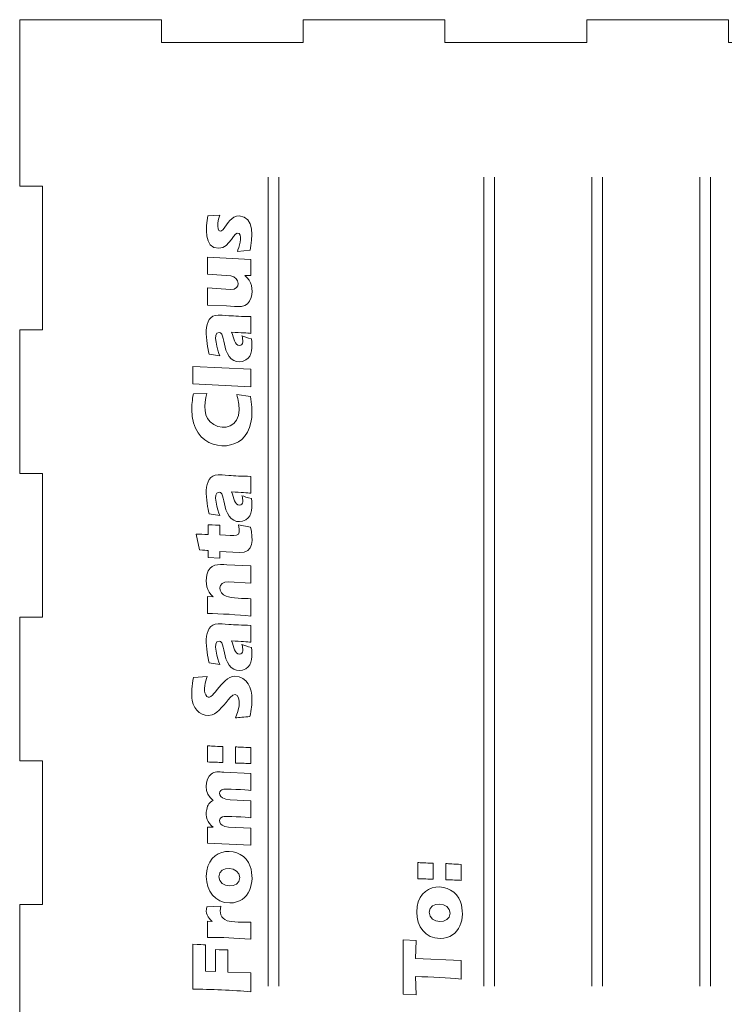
# Model space of a CAD drawing. Header units: millimetres. Extents: x -470 to 529, y -880 to 815.
# Tile 107 of 116: x -40 to 53, y 681 to 811. Entities that reach past the tile are written whole.
import ezdxf

# ---------------------------------------------------------------- set-up
doc = ezdxf.new("R2010")
doc.units = ezdxf.units.MM
doc.header["$MEASUREMENT"] = 0
doc.layers.add('Layer 1', color=7, linetype='Continuous')

msp = doc.modelspace()

# ---------------------------------------------------------------- linework, layer by layer
at = {"layer": 'Layer 1', "lineweight": 9}
msp.add_open_spline([(71.9572, 521.08), (71.9572, 521.08), (71.9572, 524.08), (71.9572, 524.08), (71.9572, 524.08), (71.9572, 524.08), (53.3206, 524.08), (53.3206, 524.08), (53.3206, 524.08), (53.3206, 524.08), (53.3206, 521.08), (53.3206, 521.08), (53.3206, 521.08), (53.3206, 521.08), (34.6842, 521.08), (34.6842, 521.08), (34.6842, 521.08), (34.6842, 521.08), (34.6842, 524.08), (34.6842, 524.08), (34.6842, 524.08), (34.6842, 524.08), (16.0478, 524.08), (16.0478, 524.08), (16.0478, 524.08), (16.0478, 524.08), (16.0478, 521.08), (16.0478, 521.08), (16.0478, 521.08), (16.0478, 521.08), (-2.5886, 521.08), (-2.5886, 521.08), (-2.5886, 521.08), (-2.5886, 521.08), (-2.5886, 524.08), (-2.5886, 524.08), (-2.5886, 524.08), (-2.5886, 524.08), (-21.2252, 524.08), (-21.2252, 524.08), (-21.2252, 524.08), (-21.2252, 524.08), (-21.2252, 521.08), (-21.2252, 521.08), (-21.2252, 521.08), (-21.2252, 521.08), (-39.8614, 521.08), (-39.8614, 521.08), (-39.8614, 521.08), (-39.8614, 521.08), (-39.8614, 542.977), (-39.8614, 542.977), (-39.8614, 542.977), (-39.8614, 542.977), (-36.8614, 542.977), (-36.8614, 542.977), (-36.8614, 542.977), (-36.8614, 542.977), (-36.8614, 561.8739), (-36.8614, 561.8739), (-36.8614, 561.8739), (-36.8614, 561.8739), (-39.8614, 561.8739), (-39.8614, 561.8739), (-39.8614, 561.8739), (-39.8614, 561.8739), (-39.8614, 580.7709), (-39.8614, 580.7709), (-39.8614, 580.7709), (-39.8614, 580.7709), (-36.8614, 580.7709), (-36.8614, 580.7709), (-36.8614, 580.7709), (-36.8614, 580.7709), (-36.8614, 599.6681), (-36.8614, 599.6681), (-36.8614, 599.6681), (-36.8614, 599.6681), (-39.8614, 599.6681), (-39.8614, 599.6681), (-39.8614, 599.6681), (-39.8614, 599.6681), (-39.8614, 618.5652), (-39.8614, 618.5652), (-39.8614, 618.5652), (-39.8614, 618.5652), (-36.8614, 618.5652), (-36.8614, 618.5652), (-36.8614, 618.5652), (-36.8614, 618.5652), (-36.8614, 637.4625), (-36.8614, 637.4625), (-36.8614, 637.4625), (-36.8614, 637.4625), (-39.8614, 637.4625), (-39.8614, 637.4625), (-39.8614, 637.4625), (-39.8614, 637.4625), (-39.8614, 656.3597), (-39.8614, 656.3597), (-39.8614, 656.3597), (-39.8614, 656.3597), (-36.8614, 656.3597), (-36.8614, 656.3597), (-36.8614, 656.3597), (-36.8614, 656.3597), (-36.8614, 675.2568), (-36.8614, 675.2568), (-36.8614, 675.2568), (-36.8614, 675.2568), (-39.8614, 675.2568), (-39.8614, 675.2568), (-39.8614, 675.2568), (-39.8614, 675.2568), (-39.8614, 694.154), (-39.8614, 694.154), (-39.8614, 694.154), (-39.8614, 694.154), (-36.8614, 694.154), (-36.8614, 694.154), (-36.8614, 694.154), (-36.8614, 694.154), (-36.8614, 713.0513), (-36.8614, 713.0513), (-36.8614, 713.0513), (-36.8614, 713.0513), (-39.8614, 713.0513), (-39.8614, 713.0513), (-39.8614, 713.0513), (-39.8614, 713.0513), (-39.8614, 731.9483), (-39.8614, 731.9483), (-39.8614, 731.9483), (-39.8614, 731.9483), (-36.8614, 731.9483), (-36.8614, 731.9483), (-36.8614, 731.9483), (-36.8614, 731.9483), (-36.8614, 750.8453), (-36.8614, 750.8453), (-36.8614, 750.8453), (-36.8614, 750.8453), (-39.8614, 750.8453), (-39.8614, 750.8453), (-39.8614, 750.8453), (-39.8614, 750.8453), (-39.8614, 769.7423), (-39.8614, 769.7423), (-39.8614, 769.7423), (-39.8614, 769.7423), (-36.8614, 769.7423), (-36.8614, 769.7423), (-36.8614, 769.7423), (-36.8614, 769.7423), (-36.8614, 788.6392), (-36.8614, 788.6392), (-36.8614, 788.6392), (-36.8614, 788.6392), (-39.8614, 788.6392), (-39.8614, 788.6392), (-39.8614, 788.6392), (-39.8614, 788.6392), (-39.8614, 810.5362), (-39.8614, 810.5362), (-39.8614, 810.5362), (-39.8614, 810.5362), (-21.2252, 810.5362), (-21.2252, 810.5362), (-21.2252, 810.5362), (-21.2252, 810.5362), (-21.2252, 807.5362), (-21.2252, 807.5362), (-21.2252, 807.5362), (-21.2252, 807.5362), (-2.5886, 807.5362), (-2.5886, 807.5362), (-2.5886, 807.5362), (-2.5886, 807.5362), (-2.5886, 810.5362), (-2.5886, 810.5362), (-2.5886, 810.5362), (-2.5886, 810.5362), (16.0478, 810.5362), (16.0478, 810.5362), (16.0478, 810.5362), (16.0478, 810.5362), (16.0478, 807.5362), (16.0478, 807.5362), (16.0478, 807.5362), (16.0478, 807.5362), (34.6842, 807.5362), (34.6842, 807.5362), (34.6842, 807.5362), (34.6842, 807.5362), (34.6842, 810.5362), (34.6842, 810.5362), (34.6842, 810.5362), (34.6842, 810.5362), (53.3206, 810.5362), (53.3206, 810.5362), (53.3206, 810.5362), (53.3206, 810.5362), (53.3206, 807.5362), (53.3206, 807.5362), (53.3206, 807.5362), (53.3206, 807.5362), (71.9572, 807.5362), (71.9572, 807.5362), (71.9572, 807.5362), (71.9572, 807.5362), (71.9572, 810.5362), (71.9572, 810.5362), (71.9572, 810.5362), (71.9572, 810.5362), (90.5935, 810.5362), (90.5935, 810.5362), (90.5935, 810.5362), (90.5935, 810.5362), (90.5935, 807.5362), (90.5935, 807.5362), (90.5935, 807.5362), (90.5935, 807.5362), (109.23, 807.5362), (109.23, 807.5362), (109.23, 807.5362), (109.23, 807.5362), (109.23, 810.5362), (109.23, 810.5362), (109.23, 810.5362), (109.23, 810.5362), (127.8662, 810.5362), (127.8662, 810.5362), (127.8662, 810.5362), (127.8662, 810.5362), (127.8662, 807.5362), (127.8662, 807.5362), (127.8662, 807.5362), (127.8662, 807.5362), (146.5024, 807.5362), (146.5024, 807.5362), (146.5024, 807.5362), (146.5024, 807.5362), (146.5024, 810.5362), (146.5024, 810.5362), (146.5024, 810.5362), (146.5024, 810.5362), (165.1386, 810.5362), (165.1386, 810.5362), (165.1386, 810.5362), (165.1386, 810.5362), (165.1386, 788.6392), (165.1386, 788.6392), (165.1386, 788.6392), (165.1386, 788.6392), (162.1386, 788.6392), (162.1386, 788.6392), (162.1386, 788.6392), (162.1386, 788.6392), (162.1386, 769.7423), (162.1386, 769.7423), (162.1386, 769.7423), (162.1386, 769.7423), (165.1386, 769.7423), (165.1386, 769.7423), (165.1386, 769.7423), (165.1386, 769.7423), (165.1386, 750.8453), (165.1386, 750.8453), (165.1386, 750.8453), (165.1386, 750.8453), (162.1386, 750.8453), (162.1386, 750.8453), (162.1386, 750.8453), (162.1386, 750.8453), (162.1386, 731.9483), (162.1386, 731.9483), (162.1386, 731.9483), (162.1386, 731.9483), (165.1386, 731.9483), (165.1386, 731.9483), (165.1386, 731.9483), (165.1386, 731.9483), (165.1386, 713.0513), (165.1386, 713.0513), (165.1386, 713.0513), (165.1386, 713.0513), (162.1386, 713.0513), (162.1386, 713.0513), (162.1386, 713.0513), (162.1386, 713.0513), (162.1386, 694.154), (162.1386, 694.154), (162.1386, 694.154), (162.1386, 694.154), (165.1386, 694.154), (165.1386, 694.154), (165.1386, 694.154), (165.1386, 694.154), (165.1386, 675.2568), (165.1386, 675.2568), (165.1386, 675.2568), (165.1386, 675.2568), (162.1386, 675.2568), (162.1386, 675.2568), (162.1386, 675.2568), (162.1386, 675.2568), (162.1386, 656.3597), (162.1386, 656.3597), (162.1386, 656.3597), (162.1386, 656.3597), (165.1386, 656.3597), (165.1386, 656.3597), (165.1386, 656.3597), (165.1386, 656.3597), (165.1386, 637.4625), (165.1386, 637.4625), (165.1386, 637.4625), (165.1386, 637.4625), (162.1386, 637.4625), (162.1386, 637.4625), (162.1386, 637.4625), (162.1386, 637.4625), (162.1386, 618.5652), (162.1386, 618.5652), (162.1386, 618.5652), (162.1386, 618.5652), (165.1386, 618.5652), (165.1386, 618.5652), (165.1386, 618.5652), (165.1386, 618.5652), (165.1386, 599.6681), (165.1386, 599.6681), (165.1386, 599.6681), (165.1386, 599.6681), (162.1386, 599.6681), (162.1386, 599.6681), (162.1386, 599.6681), (162.1386, 599.6681), (162.1386, 580.7709), (162.1386, 580.7709), (162.1386, 580.7709), (162.1386, 580.7709), (165.1386, 580.7709), (165.1386, 580.7709), (165.1386, 580.7709), (165.1386, 580.7709), (165.1386, 561.8739), (165.1386, 561.8739), (165.1386, 561.8739), (165.1386, 561.8739), (162.1386, 561.8739), (162.1386, 561.8739), (162.1386, 561.8739), (162.1386, 561.8739), (162.1386, 542.977), (162.1386, 542.977), (162.1386, 542.977), (162.1386, 542.977), (165.1386, 542.977), (165.1386, 542.977), (165.1386, 542.977), (165.1386, 542.977), (165.1386, 521.08), (165.1386, 521.08), (165.1386, 521.08), (165.1386, 521.08), (146.5024, 521.08), (146.5024, 521.08), (146.5024, 521.08), (146.5024, 521.08), (146.5024, 524.08), (146.5024, 524.08), (146.5024, 524.08), (146.5024, 524.08), (127.8662, 524.08), (127.8662, 524.08), (127.8662, 524.08), (127.8662, 524.08), (127.8662, 521.08), (127.8662, 521.08), (127.8662, 521.08), (127.8662, 521.08), (109.23, 521.08), (109.23, 521.08), (109.23, 521.08), (109.23, 521.08), (109.23, 524.08), (109.23, 524.08), (109.23, 524.08), (109.23, 524.08), (90.5935, 524.08), (90.5935, 524.08), (90.5935, 524.08), (90.5935, 524.08), (90.5935, 521.08), (90.5935, 521.08), (90.5935, 521.08), (90.5935, 521.08), (71.9572, 521.08), (71.9572, 521.08)], degree=3, knots=[0, 0, 0, 0, 0.00990099, 0.00990099, 0.00990099, 0.00990099, 0.01980198, 0.01980198, 0.01980198, 0.01980198, 0.02970297, 0.02970297, 0.02970297, 0.02970297, 0.03960396, 0.03960396, 0.03960396, 0.03960396, 0.04950495, 0.04950495, 0.04950495, 0.04950495, 0.05940594, 0.05940594, 0.05940594, 0.05940594, 0.06930693, 0.06930693, 0.06930693, 0.06930693, 0.07920792, 0.07920792, 0.07920792, 0.07920792, 0.08910891, 0.08910891, 0.08910891, 0.08910891, 0.0990099, 0.0990099, 0.0990099, 0.0990099, 0.10891089, 0.10891089, 0.10891089, 0.10891089, 0.11881188, 0.11881188, 0.11881188, 0.11881188, 0.12871287, 0.12871287, 0.12871287, 0.12871287, 0.13861386, 0.13861386, 0.13861386, 0.13861386, 0.14851485, 0.14851485, 0.14851485, 0.14851485, 0.15841584, 0.15841584, 0.15841584, 0.15841584, 0.16831683, 0.16831683, 0.16831683, 0.16831683, 0.17821782, 0.17821782, 0.17821782, 0.17821782, 0.18811881, 0.18811881, 0.18811881, 0.18811881, 0.1980198, 0.1980198, 0.1980198, 0.1980198, 0.20792079, 0.20792079, 0.20792079, 0.20792079, 0.21782178, 0.21782178, 0.21782178, 0.21782178, 0.22772277, 0.22772277, 0.22772277, 0.22772277, 0.23762376, 0.23762376, 0.23762376, 0.23762376, 0.24752475, 0.24752475, 0.24752475, 0.24752475, 0.25742574, 0.25742574, 0.25742574, 0.25742574, 0.26732673, 0.26732673, 0.26732673, 0.26732673, 0.27722772, 0.27722772, 0.27722772, 0.27722772, 0.28712871, 0.28712871, 0.28712871, 0.28712871, 0.2970297, 0.2970297, 0.2970297, 0.2970297, 0.30693069, 0.30693069, 0.30693069, 0.30693069, 0.31683168, 0.31683168, 0.31683168, 0.31683168, 0.32673267, 0.32673267, 0.32673267, 0.32673267, 0.33663366, 0.33663366, 0.33663366, 0.33663366, 0.34653465, 0.34653465, 0.34653465, 0.34653465, 0.35643564, 0.35643564, 0.35643564, 0.35643564, 0.36633663, 0.36633663, 0.36633663, 0.36633663, 0.37623762, 0.37623762, 0.37623762, 0.37623762, 0.38613861, 0.38613861, 0.38613861, 0.38613861, 0.3960396, 0.3960396, 0.3960396, 0.3960396, 0.40594059, 0.40594059, 0.40594059, 0.40594059, 0.41584158, 0.41584158, 0.41584158, 0.41584158, 0.42574257, 0.42574257, 0.42574257, 0.42574257, 0.43564356, 0.43564356, 0.43564356, 0.43564356, 0.44554455, 0.44554455, 0.44554455, 0.44554455, 0.45544554, 0.45544554, 0.45544554, 0.45544554, 0.46534653, 0.46534653, 0.46534653, 0.46534653, 0.47524752, 0.47524752, 0.47524752, 0.47524752, 0.48514851, 0.48514851, 0.48514851, 0.48514851, 0.4950495, 0.4950495, 0.4950495, 0.4950495, 0.5049505, 0.5049505, 0.5049505, 0.5049505, 0.51485149, 0.51485149, 0.51485149, 0.51485149, 0.52475248, 0.52475248, 0.52475248, 0.52475248, 0.53465347, 0.53465347, 0.53465347, 0.53465347, 0.54455446, 0.54455446, 0.54455446, 0.54455446, 0.55445545, 0.55445545, 0.55445545, 0.55445545, 0.56435644, 0.56435644, 0.56435644, 0.56435644, 0.57425743, 0.57425743, 0.57425743, 0.57425743, 0.58415842, 0.58415842, 0.58415842, 0.58415842, 0.59405941, 0.59405941, 0.59405941, 0.59405941, 0.6039604, 0.6039604, 0.6039604, 0.6039604, 0.61386139, 0.61386139, 0.61386139, 0.61386139, 0.62376238, 0.62376238, 0.62376238, 0.62376238, 0.63366337, 0.63366337, 0.63366337, 0.63366337, 0.64356436, 0.64356436, 0.64356436, 0.64356436, 0.65346535, 0.65346535, 0.65346535, 0.65346535, 0.66336634, 0.66336634, 0.66336634, 0.66336634, 0.67326733, 0.67326733, 0.67326733, 0.67326733, 0.68316832, 0.68316832, 0.68316832, 0.68316832, 0.69306931, 0.69306931, 0.69306931, 0.69306931, 0.7029703, 0.7029703, 0.7029703, 0.7029703, 0.71287129, 0.71287129, 0.71287129, 0.71287129, 0.72277228, 0.72277228, 0.72277228, 0.72277228, 0.73267327, 0.73267327, 0.73267327, 0.73267327, 0.74257426, 0.74257426, 0.74257426, 0.74257426, 0.75247525, 0.75247525, 0.75247525, 0.75247525, 0.76237624, 0.76237624, 0.76237624, 0.76237624, 0.77227723, 0.77227723, 0.77227723, 0.77227723, 0.78217822, 0.78217822, 0.78217822, 0.78217822, 0.79207921, 0.79207921, 0.79207921, 0.79207921, 0.8019802, 0.8019802, 0.8019802, 0.8019802, 0.81188119, 0.81188119, 0.81188119, 0.81188119, 0.82178218, 0.82178218, 0.82178218, 0.82178218, 0.83168317, 0.83168317, 0.83168317, 0.83168317, 0.84158416, 0.84158416, 0.84158416, 0.84158416, 0.85148515, 0.85148515, 0.85148515, 0.85148515, 0.86138614, 0.86138614, 0.86138614, 0.86138614, 0.87128713, 0.87128713, 0.87128713, 0.87128713, 0.88118812, 0.88118812, 0.88118812, 0.88118812, 0.89108911, 0.89108911, 0.89108911, 0.89108911, 0.9009901, 0.9009901, 0.9009901, 0.9009901, 0.91089109, 0.91089109, 0.91089109, 0.91089109, 0.92079208, 0.92079208, 0.92079208, 0.92079208, 0.93069307, 0.93069307, 0.93069307, 0.93069307, 0.94059406, 0.94059406, 0.94059406, 0.94059406, 0.95049505, 0.95049505, 0.95049505, 0.95049505, 0.96039604, 0.96039604, 0.96039604, 0.96039604, 0.97029703, 0.97029703, 0.97029703, 0.97029703, 0.98019802, 0.98019802, 0.98019802, 0.98019802, 1, 1, 1, 1], dxfattribs=at)
at = {"layer": 'Layer 1', "color": 240, "lineweight": 9}
for points in [[(-7.2114, 683.401), (-7.2114, 718.8704), (-7.2114, 754.3397), (-7.2114, 789.8091)], [(-5.7972, 683.401), (-5.7972, 718.8704), (-5.7972, 754.3397), (-5.7972, 789.8091)], [(21.1594, 683.401), (21.1594, 718.8704), (21.1594, 754.3397), (21.1594, 789.8091)], [(22.5736, 683.401), (22.5736, 718.8704), (22.5736, 754.3397), (22.5736, 789.8091)], [(35.3448, 683.401), (35.3448, 718.8704), (35.3448, 754.3397), (35.3448, 789.8091)], [(36.759, 683.401), (36.759, 718.8704), (36.759, 754.3397), (36.759, 789.8091)], [(49.5302, 683.401), (49.5302, 718.8704), (49.5302, 754.3397), (49.5302, 789.8091)], [(50.9444, 683.401), (50.9444, 718.8704), (50.9444, 754.3397), (50.9444, 789.8091)]]:
    msp.add_open_spline(points, degree=3, dxfattribs=at)
for points, knots in [([(-9.5791, 780.2164), (-9.5791, 780.2164), (-11.251, 780.0561), (-11.251, 780.0561), (-11.251, 780.0561), (-11.0542, 780.5517), (-10.5378, 781.9977), (-11.0219, 782.3941), (-11.0219, 782.3941), (-11.6589, 782.9157), (-12.1792, 780.4682), (-13.6939, 780.4682), (-13.6939, 780.4682), (-15.7281, 780.4682), (-15.3752, 783.2687), (-15.1215, 784.7512), (-15.1215, 784.7512), (-15.1215, 784.7512), (-13.5641, 784.8428), (-13.5641, 784.8428), (-13.5641, 784.8428), (-14.1483, 783.3506), (-13.7008, 782.158), (-13.0985, 782.9609), (-13.0985, 782.9609), (-12.5215, 783.7301), (-12.0463, 784.7168), (-11.0105, 784.7168), (-11.0105, 784.7168), (-8.9632, 784.7168), (-9.2656, 781.6675), (-9.5791, 780.2164)], [0, 0, 0, 0, 0.11111111, 0.11111111, 0.11111111, 0.11111111, 0.22222222, 0.22222222, 0.22222222, 0.22222222, 0.33333333, 0.33333333, 0.33333333, 0.33333333, 0.44444444, 0.44444444, 0.44444444, 0.44444444, 0.55555556, 0.55555556, 0.55555556, 0.55555556, 0.66666667, 0.66666667, 0.66666667, 0.66666667, 0.77777778, 0.77777778, 0.77777778, 0.77777778, 1, 1, 1, 1]), ([(-9.476, 778.9968), (-9.476, 778.9968), (-9.476, 776.8764), (-9.476, 776.8764), (-9.476, 776.8764), (-9.476, 776.8764), (-10.2432, 776.8686), (-10.2432, 776.8686), (-10.2432, 776.8686), (-9.3369, 776.1459), (-9.1465, 775.0787), (-9.4302, 774.0097), (-9.4302, 774.0097), (-9.8498, 772.4285), (-11.3047, 772.8191), (-12.6557, 772.9046), (-12.6557, 772.9046), (-12.6557, 772.9046), (-15.1902, 773.0001), (-15.1902, 773.0001), (-15.1902, 773.0001), (-15.1902, 773.0001), (-15.1902, 775.2617), (-15.1902, 775.2617), (-15.1902, 775.2617), (-15.1902, 775.2617), (-12.1575, 775.0422), (-12.1575, 775.0422), (-12.1575, 775.0422), (-10.6983, 775.0422), (-10.896, 776.6042), (-12.1251, 776.8611), (-12.1251, 776.8611), (-12.1251, 776.8611), (-15.1902, 777.0672), (-15.1902, 777.0672), (-15.1902, 777.0672), (-15.1902, 777.0672), (-15.1902, 779.3041), (-15.1902, 779.3041), (-15.1902, 779.3041), (-15.1902, 779.3041), (-9.476, 778.9968), (-9.476, 778.9968)], [0, 0, 0, 0, 0.08333333, 0.08333333, 0.08333333, 0.08333333, 0.16666667, 0.16666667, 0.16666667, 0.16666667, 0.25, 0.25, 0.25, 0.25, 0.33333333, 0.33333333, 0.33333333, 0.33333333, 0.41666667, 0.41666667, 0.41666667, 0.41666667, 0.5, 0.5, 0.5, 0.5, 0.58333333, 0.58333333, 0.58333333, 0.58333333, 0.66666667, 0.66666667, 0.66666667, 0.66666667, 0.75, 0.75, 0.75, 0.75, 0.83333333, 0.83333333, 0.83333333, 0.83333333, 1, 1, 1, 1]), ([(-13.5641, 766.3354), (-13.5641, 766.3354), (-14.9727, 766.5587), (-14.9727, 766.5587), (-14.9727, 766.5587), (-15.2766, 767.9363), (-16.0223, 771.6889), (-13.7569, 771.6889), (-13.7569, 771.6889), (-13.5489, 771.6889), (-13.0794, 771.6603), (-12.3484, 771.6049), (-12.3484, 771.6049), (-11.6193, 771.5496), (-10.6612, 771.5076), (-9.476, 771.479), (-9.476, 771.479), (-9.476, 771.479), (-9.476, 769.2669), (-9.476, 769.2669), (-9.476, 769.2669), (-9.8863, 769.3185), (-10.7337, 769.3738), (-12.0182, 769.4368), (-12.0182, 769.4368), (-11.6464, 768.6726), (-11.6222, 767.6866), (-10.9952, 767.6866), (-10.9952, 767.6866), (-10.4103, 767.6866), (-10.4917, 768.4835), (-10.644, 768.9463), (-10.644, 768.9463), (-10.3616, 768.8375), (-9.9493, 768.7077), (-9.4073, 768.5569), (-9.4073, 768.5569), (-9.2448, 767.5815), (-9.2341, 766.3079), (-10.144, 765.7819), (-10.144, 765.7819), (-11.293, 765.1177), (-12.3245, 765.821), (-12.7473, 767.0854), (-12.7473, 767.0854), (-13.0748, 768.065), (-13.0604, 769.4024), (-13.6558, 769.4024), (-13.6558, 769.4024), (-14.5998, 769.4024), (-13.8045, 766.9642), (-13.5641, 766.3354)], [0, 0, 0, 0, 0.07142857, 0.07142857, 0.07142857, 0.07142857, 0.14285714, 0.14285714, 0.14285714, 0.14285714, 0.21428571, 0.21428571, 0.21428571, 0.21428571, 0.28571429, 0.28571429, 0.28571429, 0.28571429, 0.35714286, 0.35714286, 0.35714286, 0.35714286, 0.42857143, 0.42857143, 0.42857143, 0.42857143, 0.5, 0.5, 0.5, 0.5, 0.57142857, 0.57142857, 0.57142857, 0.57142857, 0.64285714, 0.64285714, 0.64285714, 0.64285714, 0.71428571, 0.71428571, 0.71428571, 0.71428571, 0.78571429, 0.78571429, 0.78571429, 0.78571429, 0.85714286, 0.85714286, 0.85714286, 0.85714286, 1, 1, 1, 1]), ([(-9.476, 762.253), (-9.476, 762.253), (-17.1141, 762.6289), (-17.1141, 762.6289), (-17.1141, 762.6289), (-17.1141, 762.6289), (-17.1141, 764.9211), (-17.1141, 764.9211), (-17.1141, 764.9211), (-17.1141, 764.9211), (-9.476, 764.5471), (-9.476, 764.5471), (-9.476, 764.5471), (-9.476, 764.5471), (-9.476, 762.253), (-9.476, 762.253)], [0, 0, 0, 0, 0.2, 0.2, 0.2, 0.2, 0.4, 0.4, 0.4, 0.4, 0.6, 0.6, 0.6, 0.6, 1, 1, 1, 1]), ([(-11.3311, 761.2528), (-11.3311, 761.2528), (-9.5104, 760.9665), (-9.5104, 760.9665), (-9.5104, 760.9665), (-9.2265, 759.1135), (-9.1211, 757.1997), (-10.2967, 755.718), (-10.2967, 755.718), (-12.0613, 753.4939), (-17.2515, 754.0578), (-17.2515, 759.2641), (-17.2515, 759.2641), (-17.2515, 759.8157), (-17.179, 760.497), (-17.0339, 761.3101), (-17.0339, 761.3101), (-17.0339, 761.3101), (-15.259, 761.3902), (-15.259, 761.3902), (-15.259, 761.3902), (-15.608, 759.9159), (-15.8165, 758.1587), (-14.3428, 757.2716), (-14.3428, 757.2716), (-13.0099, 756.4692), (-11.0219, 756.9798), (-11.0219, 759.2202), (-11.0219, 759.2202), (-11.0219, 759.8849), (-11.1371, 760.5069), (-11.3311, 761.2528)], [0, 0, 0, 0, 0.11111111, 0.11111111, 0.11111111, 0.11111111, 0.22222222, 0.22222222, 0.22222222, 0.22222222, 0.33333333, 0.33333333, 0.33333333, 0.33333333, 0.44444444, 0.44444444, 0.44444444, 0.44444444, 0.55555556, 0.55555556, 0.55555556, 0.55555556, 0.66666667, 0.66666667, 0.66666667, 0.66666667, 0.77777778, 0.77777778, 0.77777778, 0.77777778, 1, 1, 1, 1]), ([(-13.5641, 745.3182), (-13.5641, 745.3182), (-14.9727, 745.5415), (-14.9727, 745.5415), (-14.9727, 745.5415), (-15.2766, 746.9191), (-16.0223, 750.6717), (-13.7569, 750.6717), (-13.7569, 750.6717), (-13.5489, 750.6717), (-13.0794, 750.6431), (-12.3484, 750.5877), (-12.3484, 750.5877), (-11.6193, 750.5324), (-10.6612, 750.4904), (-9.476, 750.4618), (-9.476, 750.4618), (-9.476, 750.4618), (-9.476, 748.2497), (-9.476, 748.2497), (-9.476, 748.2497), (-9.8863, 748.3013), (-10.7337, 748.3566), (-12.0182, 748.4196), (-12.0182, 748.4196), (-11.6464, 747.6554), (-11.6222, 746.6694), (-10.9952, 746.6694), (-10.9952, 746.6694), (-10.4103, 746.6694), (-10.4917, 747.4663), (-10.644, 747.9291), (-10.644, 747.9291), (-10.3616, 747.8203), (-9.9493, 747.6905), (-9.4073, 747.5397), (-9.4073, 747.5397), (-9.2448, 746.5643), (-9.2341, 745.2907), (-10.144, 744.7647), (-10.144, 744.7647), (-11.293, 744.1005), (-12.3245, 744.8038), (-12.7473, 746.0682), (-12.7473, 746.0682), (-13.0748, 747.0478), (-13.0604, 748.3852), (-13.6558, 748.3852), (-13.6558, 748.3852), (-14.5998, 748.3852), (-13.8045, 745.947), (-13.5641, 745.3182)], [0, 0, 0, 0, 0.07142857, 0.07142857, 0.07142857, 0.07142857, 0.14285714, 0.14285714, 0.14285714, 0.14285714, 0.21428571, 0.21428571, 0.21428571, 0.21428571, 0.28571429, 0.28571429, 0.28571429, 0.28571429, 0.35714286, 0.35714286, 0.35714286, 0.35714286, 0.42857143, 0.42857143, 0.42857143, 0.42857143, 0.5, 0.5, 0.5, 0.5, 0.57142857, 0.57142857, 0.57142857, 0.57142857, 0.64285714, 0.64285714, 0.64285714, 0.64285714, 0.71428571, 0.71428571, 0.71428571, 0.71428571, 0.78571429, 0.78571429, 0.78571429, 0.78571429, 0.85714286, 0.85714286, 0.85714286, 0.85714286, 1, 1, 1, 1]), ([(-11.1136, 744.0833), (-11.1136, 744.0833), (-9.5104, 743.7856), (-9.5104, 743.7856), (-9.5104, 743.7856), (-9.1921, 742.2803), (-9.0064, 740.3559), (-10.9914, 740.436), (-10.9914, 740.436), (-10.9914, 740.436), (-13.5641, 740.5964), (-13.5641, 740.5964), (-13.5641, 740.5964), (-13.5641, 740.5964), (-13.5641, 739.7203), (-13.5641, 739.7203), (-13.5641, 739.7203), (-13.5641, 739.7203), (-15.0986, 739.7871), (-15.0986, 739.7871), (-15.0986, 739.7871), (-15.0986, 739.7871), (-15.0986, 740.7166), (-15.0986, 740.7166), (-15.0986, 740.7166), (-15.2704, 740.7395), (-15.6445, 740.7681), (-16.2209, 740.8006), (-16.2209, 740.8006), (-16.2209, 740.8006), (-16.6789, 742.8809), (-16.6789, 742.8809), (-16.6789, 742.8809), (-16.1903, 742.8542), (-15.6636, 742.8351), (-15.0986, 742.8256), (-15.0986, 742.8256), (-15.0986, 742.8256), (-15.0986, 744.0948), (-15.0986, 744.0948), (-15.0986, 744.0948), (-14.3257, 744.0642), (-13.8142, 744.0509), (-13.5641, 744.0509), (-13.5641, 744.0509), (-13.5641, 744.0509), (-13.5641, 742.7683), (-13.5641, 742.7683), (-13.5641, 742.7683), (-11.366, 742.6636), (-10.6527, 742.3716), (-11.1136, 744.0833)], [0, 0, 0, 0, 0.07142857, 0.07142857, 0.07142857, 0.07142857, 0.14285714, 0.14285714, 0.14285714, 0.14285714, 0.21428571, 0.21428571, 0.21428571, 0.21428571, 0.28571429, 0.28571429, 0.28571429, 0.28571429, 0.35714286, 0.35714286, 0.35714286, 0.35714286, 0.42857143, 0.42857143, 0.42857143, 0.42857143, 0.5, 0.5, 0.5, 0.5, 0.57142857, 0.57142857, 0.57142857, 0.57142857, 0.64285714, 0.64285714, 0.64285714, 0.64285714, 0.71428571, 0.71428571, 0.71428571, 0.71428571, 0.78571429, 0.78571429, 0.78571429, 0.78571429, 0.85714286, 0.85714286, 0.85714286, 0.85714286, 1, 1, 1, 1]), ([(-9.476, 732.0747), (-11.1774, 732.2929), (-13.4529, 732.4077), (-15.1902, 732.4258), (-15.1902, 732.4258), (-15.1902, 732.4258), (-15.1902, 734.6741), (-15.1902, 734.6741), (-15.1902, 734.6741), (-15.1902, 734.6741), (-14.4287, 734.6245), (-14.4287, 734.6245), (-14.4287, 734.6245), (-15.279, 735.3801), (-15.4895, 736.421), (-15.2418, 737.5236), (-15.2418, 737.5236), (-14.8951, 739.0666), (-13.7405, 738.8938), (-12.6099, 738.831), (-12.6099, 738.831), (-12.6099, 738.831), (-9.476, 738.7088), (-9.476, 738.7088), (-9.476, 738.7088), (-9.476, 738.7088), (-9.476, 736.4376), (-9.476, 736.4376), (-9.476, 736.4376), (-9.476, 736.4376), (-12.4037, 736.6075), (-12.4037, 736.6075), (-12.4037, 736.6075), (-13.953, 736.6075), (-13.7855, 735.1101), (-12.6996, 734.6894), (-12.6996, 734.6894), (-12.0689, 734.445), (-10.2826, 734.3994), (-9.476, 734.3802), (-9.476, 734.3802), (-9.476, 734.3802), (-9.476, 732.0747), (-9.476, 732.0747)], [0, 0, 0, 0, 0.08333333, 0.08333333, 0.08333333, 0.08333333, 0.16666667, 0.16666667, 0.16666667, 0.16666667, 0.25, 0.25, 0.25, 0.25, 0.33333333, 0.33333333, 0.33333333, 0.33333333, 0.41666667, 0.41666667, 0.41666667, 0.41666667, 0.5, 0.5, 0.5, 0.5, 0.58333333, 0.58333333, 0.58333333, 0.58333333, 0.66666667, 0.66666667, 0.66666667, 0.66666667, 0.75, 0.75, 0.75, 0.75, 0.83333333, 0.83333333, 0.83333333, 0.83333333, 1, 1, 1, 1]), ([(-13.5641, 725.7249), (-13.5641, 725.7249), (-14.9727, 725.9482), (-14.9727, 725.9482), (-14.9727, 725.9482), (-15.2766, 727.3258), (-16.0223, 731.0784), (-13.7569, 731.0784), (-13.7569, 731.0784), (-13.5489, 731.0784), (-13.0794, 731.0498), (-12.3484, 730.9944), (-12.3484, 730.9944), (-11.6193, 730.9391), (-10.6612, 730.8971), (-9.476, 730.8685), (-9.476, 730.8685), (-9.476, 730.8685), (-9.476, 728.6564), (-9.476, 728.6564), (-9.476, 728.6564), (-9.8863, 728.708), (-10.7337, 728.7633), (-12.0182, 728.8263), (-12.0182, 728.8263), (-11.6464, 728.0621), (-11.6222, 727.0761), (-10.9952, 727.0761), (-10.9952, 727.0761), (-10.4103, 727.0761), (-10.4917, 727.873), (-10.644, 728.3358), (-10.644, 728.3358), (-10.3616, 728.227), (-9.9493, 728.0972), (-9.4073, 727.9464), (-9.4073, 727.9464), (-9.2448, 726.971), (-9.2341, 725.6974), (-10.144, 725.1714), (-10.144, 725.1714), (-11.293, 724.5072), (-12.3245, 725.2105), (-12.7473, 726.4749), (-12.7473, 726.4749), (-13.0748, 727.4545), (-13.0604, 728.7919), (-13.6558, 728.7919), (-13.6558, 728.7919), (-14.5998, 728.7919), (-13.8045, 726.3537), (-13.5641, 725.7249)], [0, 0, 0, 0, 0.07142857, 0.07142857, 0.07142857, 0.07142857, 0.14285714, 0.14285714, 0.14285714, 0.14285714, 0.21428571, 0.21428571, 0.21428571, 0.21428571, 0.28571429, 0.28571429, 0.28571429, 0.28571429, 0.35714286, 0.35714286, 0.35714286, 0.35714286, 0.42857143, 0.42857143, 0.42857143, 0.42857143, 0.5, 0.5, 0.5, 0.5, 0.57142857, 0.57142857, 0.57142857, 0.57142857, 0.64285714, 0.64285714, 0.64285714, 0.64285714, 0.71428571, 0.71428571, 0.71428571, 0.71428571, 0.78571429, 0.78571429, 0.78571429, 0.78571429, 0.85714286, 0.85714286, 0.85714286, 0.85714286, 1, 1, 1, 1]), ([(-9.5905, 718.8655), (-10.3826, 718.8178), (-11.0162, 718.7605), (-11.4914, 718.6975), (-11.4914, 718.6975), (-10.4441, 721.0737), (-11.2351, 722.4743), (-12.1785, 721.3943), (-12.1785, 721.3943), (-12.8684, 720.6046), (-13.7492, 719.3586), (-14.5814, 719.106), (-14.5814, 719.106), (-15.804, 718.7349), (-16.9448, 719.6213), (-17.1752, 721.0031), (-17.1752, 721.0031), (-17.3311, 721.9379), (-17.2294, 723.0002), (-17.0339, 724.0034), (-17.0339, 724.0034), (-17.0339, 724.0034), (-15.2017, 724.1484), (-15.2017, 724.1484), (-15.2017, 724.1484), (-15.4714, 723.4704), (-15.757, 722.3579), (-15.4059, 721.736), (-15.4059, 721.736), (-14.6113, 720.3283), (-13.4207, 724.1713), (-11.564, 724.1713), (-11.564, 724.1713), (-9.913, 724.1713), (-9.3271, 722.5642), (-9.3271, 721.1577), (-9.3271, 721.1577), (-9.3271, 720.5527), (-9.4149, 719.7873), (-9.5905, 718.8655)], [0, 0, 0, 0, 0.09090909, 0.09090909, 0.09090909, 0.09090909, 0.18181818, 0.18181818, 0.18181818, 0.18181818, 0.27272727, 0.27272727, 0.27272727, 0.27272727, 0.36363636, 0.36363636, 0.36363636, 0.36363636, 0.45454545, 0.45454545, 0.45454545, 0.45454545, 0.54545455, 0.54545455, 0.54545455, 0.54545455, 0.63636364, 0.63636364, 0.63636364, 0.63636364, 0.72727273, 0.72727273, 0.72727273, 0.72727273, 0.81818182, 0.81818182, 0.81818182, 0.81818182, 1, 1, 1, 1]), ([(-13.1634, 712.8229), (-13.7607, 712.8572), (-14.4364, 712.884), (-15.1902, 712.9069), (-15.1902, 712.9069), (-15.1902, 712.9069), (-15.1902, 715.0311), (-15.1902, 715.0311), (-15.1902, 715.0311), (-14.8276, 715.0044), (-14.152, 714.97), (-13.1634, 714.9299), (-13.1634, 714.9299), (-13.1634, 714.9299), (-13.1634, 712.8229), (-13.1634, 712.8229)], [0, 0, 0, 0, 0.2, 0.2, 0.2, 0.2, 0.4, 0.4, 0.4, 0.4, 0.6, 0.6, 0.6, 0.6, 1, 1, 1, 1]), ([(-9.476, 712.6855), (-9.976, 712.716), (-10.6517, 712.7408), (-11.5029, 712.7637), (-11.5029, 712.7637), (-11.5029, 712.7637), (-11.5029, 714.8937), (-11.5029, 714.8937), (-11.5029, 714.8937), (-11.0964, 714.8631), (-10.4207, 714.8307), (-9.476, 714.7925), (-9.476, 714.7925), (-9.476, 714.7925), (-9.476, 712.6855), (-9.476, 712.6855)], [0, 0, 0, 0, 0.2, 0.2, 0.2, 0.2, 0.4, 0.4, 0.4, 0.4, 0.6, 0.6, 0.6, 0.6, 1, 1, 1, 1]), ([(-9.476, 701.9651), (-9.476, 701.9651), (-15.1902, 702.2284), (-15.1902, 702.2284), (-15.1902, 702.2284), (-15.1902, 702.2284), (-15.1902, 704.347), (-15.1902, 704.347), (-15.1902, 704.347), (-15.1902, 704.347), (-14.4383, 704.3069), (-14.4383, 704.3069), (-14.4383, 704.3069), (-15.2134, 704.9033), (-15.4698, 705.7056), (-15.28, 706.6716), (-15.28, 706.6716), (-15.1607, 707.2789), (-14.943, 707.5503), (-14.4287, 707.8396), (-14.4287, 707.8396), (-15.7156, 708.7323), (-15.4805, 710.6967), (-14.7036, 711.3189), (-14.7036, 711.3189), (-14.26, 711.6742), (-13.6967, 711.6049), (-13.0355, 711.5594), (-13.0355, 711.5594), (-13.0355, 711.5594), (-9.476, 711.3934), (-9.476, 711.3934), (-9.476, 711.3934), (-9.476, 711.3934), (-9.476, 709.168), (-9.476, 709.168), (-9.476, 709.168), (-10.0635, 709.2131), (-12.8634, 709.4449), (-13.2798, 709.2501), (-13.2798, 709.2501), (-13.7, 709.0536), (-14.0034, 708.0726), (-12.1804, 707.9179), (-12.1804, 707.9179), (-12.1804, 707.9179), (-9.476, 707.8091), (-9.476, 707.8091), (-9.476, 707.8091), (-9.476, 707.8091), (-9.476, 705.5608), (-9.476, 705.5608), (-9.476, 705.5608), (-9.9993, 705.615), (-12.8036, 705.844), (-13.2187, 705.6772), (-13.2187, 705.6772), (-13.8012, 705.4432), (-13.828, 704.5002), (-12.4286, 704.3431), (-12.4286, 704.3431), (-12.4286, 704.3431), (-9.476, 704.2114), (-9.476, 704.2114), (-9.476, 704.2114), (-9.476, 704.2114), (-9.476, 701.9651), (-9.476, 701.9651)], [0, 0, 0, 0, 0.05555556, 0.05555556, 0.05555556, 0.05555556, 0.11111111, 0.11111111, 0.11111111, 0.11111111, 0.16666667, 0.16666667, 0.16666667, 0.16666667, 0.22222222, 0.22222222, 0.22222222, 0.22222222, 0.27777778, 0.27777778, 0.27777778, 0.27777778, 0.33333333, 0.33333333, 0.33333333, 0.33333333, 0.38888889, 0.38888889, 0.38888889, 0.38888889, 0.44444444, 0.44444444, 0.44444444, 0.44444444, 0.5, 0.5, 0.5, 0.5, 0.55555556, 0.55555556, 0.55555556, 0.55555556, 0.61111111, 0.61111111, 0.61111111, 0.61111111, 0.66666667, 0.66666667, 0.66666667, 0.66666667, 0.72222222, 0.72222222, 0.72222222, 0.72222222, 0.77777778, 0.77777778, 0.77777778, 0.77777778, 0.83333333, 0.83333333, 0.83333333, 0.83333333, 0.88888889, 0.88888889, 0.88888889, 0.88888889, 1, 1, 1, 1]), ([(-15.3277, 697.8482), (-15.3277, 701.9581), (-10.5322, 702.0189), (-9.5619, 699.1671), (-9.5619, 699.1671), (-8.8812, 697.1665), (-9.5961, 694.3613), (-12.2511, 694.3613), (-12.2511, 694.3613), (-14.2232, 694.3613), (-15.3277, 695.9668), (-15.3277, 697.8482)], [0, 0, 0, 0, 0.25, 0.25, 0.25, 0.25, 0.5, 0.5, 0.5, 0.5, 1, 1, 1, 1]), ([(-13.6787, 697.8101), (-13.6787, 696.2713), (-10.9189, 696.1509), (-10.9189, 697.686), (-10.9189, 697.686), (-10.9189, 699.1816), (-13.6787, 699.3725), (-13.6787, 697.8101)], [0, 0, 0, 0, 0.33333333, 0.33333333, 0.33333333, 0.33333333, 1, 1, 1, 1]), ([(14.4924, 697.4684), (13.8951, 697.5027), (13.2194, 697.5295), (12.4656, 697.5524), (12.4656, 697.5524), (12.4656, 697.5524), (12.4656, 699.6766), (12.4656, 699.6766), (12.4656, 699.6766), (12.8282, 699.6499), (13.5038, 699.6155), (14.4924, 699.5754), (14.4924, 699.5754), (14.4924, 699.5754), (14.4924, 697.4684), (14.4924, 697.4684)], [0, 0, 0, 0, 0.2, 0.2, 0.2, 0.2, 0.4, 0.4, 0.4, 0.4, 0.6, 0.6, 0.6, 0.6, 1, 1, 1, 1]), ([(18.1798, 697.331), (17.6798, 697.3615), (17.0041, 697.3863), (16.1529, 697.4092), (16.1529, 697.4092), (16.1529, 697.4092), (16.1529, 699.5392), (16.1529, 699.5392), (16.1529, 699.5392), (16.5594, 699.5086), (17.2351, 699.4762), (18.1798, 699.438), (18.1798, 699.438), (18.1798, 699.438), (18.1798, 697.331), (18.1798, 697.331)], [0, 0, 0, 0, 0.2, 0.2, 0.2, 0.2, 0.4, 0.4, 0.4, 0.4, 0.6, 0.6, 0.6, 0.6, 1, 1, 1, 1]), ([(12.3281, 693.1683), (12.3281, 697.2782), (17.1236, 697.339), (18.0939, 694.4872), (18.0939, 694.4872), (18.7746, 692.4866), (18.0597, 689.6814), (15.4047, 689.6814), (15.4047, 689.6814), (13.4326, 689.6814), (12.3281, 691.2869), (12.3281, 693.1683)], [0, 0, 0, 0, 0.25, 0.25, 0.25, 0.25, 0.5, 0.5, 0.5, 0.5, 1, 1, 1, 1]), ([(13.9771, 693.1302), (13.9771, 691.5914), (16.7369, 691.471), (16.7369, 693.0061), (16.7369, 693.0061), (16.7369, 694.5017), (13.9771, 694.6926), (13.9771, 693.1302)], [0, 0, 0, 0, 0.33333333, 0.33333333, 0.33333333, 0.33333333, 1, 1, 1, 1]), ([(-9.476, 689.5899), (-11.7504, 689.7523), (-12.9957, 689.8603), (-15.1902, 689.8189), (-15.1902, 689.8189), (-15.1902, 689.8189), (-15.1902, 691.9603), (-15.1902, 691.9603), (-15.1902, 691.9603), (-15.1902, 691.9603), (-14.5509, 691.9355), (-14.5509, 691.9355), (-14.5509, 691.9355), (-15.1554, 692.4767), (-15.4691, 692.9957), (-15.2704, 693.8498), (-15.2704, 693.8498), (-15.2704, 693.8498), (-13.4038, 693.9185), (-13.4038, 693.9185), (-13.4038, 693.9185), (-13.6446, 693.1063), (-13.4341, 692.3391), (-12.606, 692.0271), (-12.606, 692.0271), (-12.0226, 691.8073), (-10.2831, 691.8046), (-9.476, 691.8477), (-9.476, 691.8477), (-9.476, 691.8477), (-9.476, 689.5899), (-9.476, 689.5899)], [0, 0, 0, 0, 0.11111111, 0.11111111, 0.11111111, 0.11111111, 0.22222222, 0.22222222, 0.22222222, 0.22222222, 0.33333333, 0.33333333, 0.33333333, 0.33333333, 0.44444444, 0.44444444, 0.44444444, 0.44444444, 0.55555556, 0.55555556, 0.55555556, 0.55555556, 0.66666667, 0.66666667, 0.66666667, 0.66666667, 0.77777778, 0.77777778, 0.77777778, 0.77777778, 1, 1, 1, 1]), ([(18.1798, 684.3355), (16.3667, 684.5187), (14.3703, 684.6294), (12.1907, 684.6657), (12.1907, 684.6657), (12.1907, 684.6657), (12.248, 682.2819), (12.248, 682.2819), (12.248, 682.2819), (12.248, 682.2819), (10.5417, 682.343), (10.5417, 682.343), (10.5417, 682.343), (10.5417, 682.343), (10.5417, 689.4982), (10.5417, 689.4982), (10.5417, 689.4982), (10.5417, 689.4982), (12.248, 689.4257), (12.248, 689.4257), (12.248, 689.4257), (12.248, 689.4257), (12.1907, 687.061), (12.1907, 687.061), (12.1907, 687.061), (12.1907, 687.061), (18.1798, 686.8014), (18.1798, 686.8014), (18.1798, 686.8014), (18.1798, 686.8014), (18.1798, 684.3355), (18.1798, 684.3355)], [0, 0, 0, 0, 0.11111111, 0.11111111, 0.11111111, 0.11111111, 0.22222222, 0.22222222, 0.22222222, 0.22222222, 0.33333333, 0.33333333, 0.33333333, 0.33333333, 0.44444444, 0.44444444, 0.44444444, 0.44444444, 0.55555556, 0.55555556, 0.55555556, 0.55555556, 0.66666667, 0.66666667, 0.66666667, 0.66666667, 0.77777778, 0.77777778, 0.77777778, 0.77777778, 1, 1, 1, 1]), ([(-9.476, 682.6636), (-11.8019, 682.904), (-14.8488, 683.0167), (-17.1141, 683.0167), (-17.1141, 683.0167), (-17.1141, 683.0167), (-17.1141, 688.9504), (-17.1141, 688.9504), (-17.1141, 688.9504), (-16.259, 688.8913), (-15.6998, 688.8607), (-15.4365, 688.8607), (-15.4365, 688.8607), (-15.4365, 688.8607), (-15.4536, 685.3776), (-15.4536, 685.3776), (-15.4536, 685.3776), (-15.4536, 685.3776), (-14.1367, 685.3337), (-14.1367, 685.3337), (-14.1367, 685.3337), (-14.1367, 685.3337), (-14.1424, 688.2405), (-14.1424, 688.2405), (-14.1424, 688.2405), (-13.4363, 688.2004), (-12.8828, 688.1794), (-12.482, 688.1794), (-12.482, 688.1794), (-12.482, 688.1794), (-12.482, 685.2421), (-12.482, 685.2421), (-12.482, 685.2421), (-12.482, 685.2421), (-9.476, 685.1734), (-9.476, 685.1734), (-9.476, 685.1734), (-9.476, 685.1734), (-9.476, 682.6636), (-9.476, 682.6636)], [0, 0, 0, 0, 0.09090909, 0.09090909, 0.09090909, 0.09090909, 0.18181818, 0.18181818, 0.18181818, 0.18181818, 0.27272727, 0.27272727, 0.27272727, 0.27272727, 0.36363636, 0.36363636, 0.36363636, 0.36363636, 0.45454545, 0.45454545, 0.45454545, 0.45454545, 0.54545455, 0.54545455, 0.54545455, 0.54545455, 0.63636364, 0.63636364, 0.63636364, 0.63636364, 0.72727273, 0.72727273, 0.72727273, 0.72727273, 0.81818182, 0.81818182, 0.81818182, 0.81818182, 1, 1, 1, 1])]:
    msp.add_open_spline(points, degree=3, knots=knots, dxfattribs=at)

doc.saveas('drawing.dxf')
